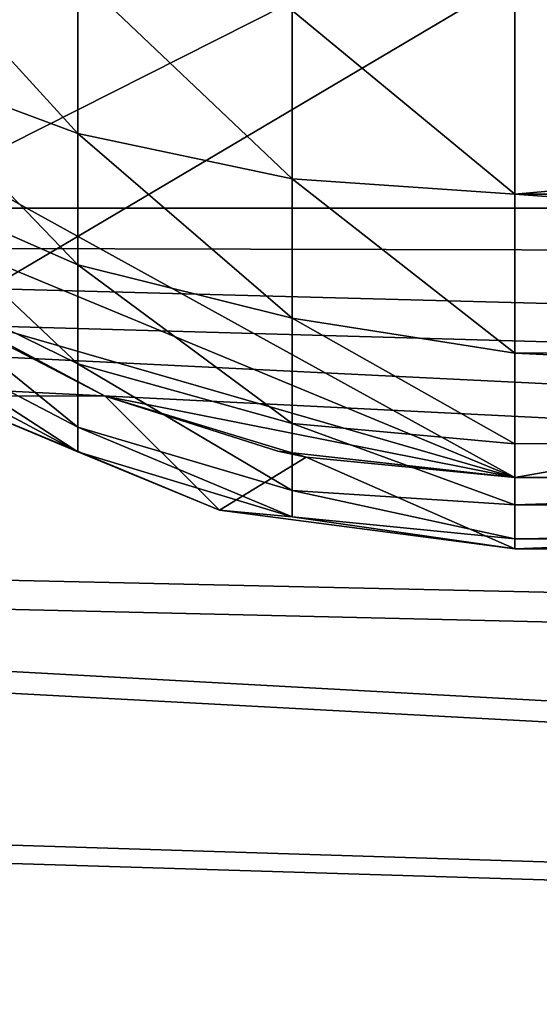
# Model space of a CAD drawing. Header units: metres. Extents: x 0 to 1004, y -708 to 0.
# Tile 71 of 125: x 300 to 336, y -189 to -120. Entities that reach past the tile are written whole.
import ezdxf

# ---------------------------------------------------------------- set-up
doc = ezdxf.new("R2010")
doc.units = ezdxf.units.M

msp = doc.modelspace()

# ---------------------------------------------------------------- linework, layer by layer
at = {"layer": 'top0123410'}
for points in [[(932.131714, -108.310623, 2112.649414), (71.917648, -108.310646, 2112.649414), (918.45813, -133.342072, 2129.335449)], [(71.917648, -108.310646, 2112.649414), (85.591202, -133.342072, 2129.335449), (918.45813, -133.342072, 2129.335449)], [(87.78653, -135.652328, 2127.388916), (74.453918, -111.251724, 2111.123535), (914.925781, -137.687225, 2128.745361)], [(74.453918, -111.251724, 2111.123535), (928.733643, -113.109207, 2112.361572), (914.925781, -137.687225, 2128.745361)], [(918.45813, -133.342072, 2129.335449), (85.591202, -133.342072, 2129.335449), (901.799438, -155.053757, 2143.80835)], [(85.591202, -133.342072, 2129.335449), (882.837769, -172.413788, 2155.380371), (901.799438, -155.053757, 2143.80835)], [(85.591202, -133.342072, 2129.335449), (102.249924, -155.053757, 2143.80835), (882.837769, -172.413788, 2155.380371)], [(104.082817, -156.892273, 2141.547363), (87.78653, -135.652328, 2127.388916), (879.812439, -175.058105, 2153.656738)], [(879.812439, -175.058105, 2153.656738), (87.78653, -135.652328, 2127.388916), (898.369934, -158.615219, 2142.695801)], [(87.78653, -135.652328, 2127.388916), (914.925781, -137.687225, 2128.745361), (898.369934, -158.615219, 2142.695801)], [(102.249924, -155.053757, 2143.80835), (820.797729, -194.344879, 2169.999756), (882.837769, -172.413788, 2155.380371)], [(102.249924, -155.053757, 2143.80835), (121.211578, -172.413788, 2155.380371), (820.797729, -194.344879, 2169.999756)], [(122.609673, -173.853394, 2152.853516), (104.082817, -156.892273, 2141.547363), (820.797729, -195.290787, 2167.143799)], [(820.797729, -195.290787, 2167.143799), (104.082817, -156.892273, 2141.547363), (879.812439, -175.058105, 2153.656738)], [(121.211578, -172.413788, 2155.380371), (183.251587, -194.344879, 2169.999756), (820.797729, -194.344879, 2169.999756)], [(183.251587, -195.290787, 2167.143799), (122.609673, -173.853394, 2152.853516), (820.797729, -195.290787, 2167.143799)]]:
    msp.add_3dface(points, dxfattribs=at)
at = {"layer": 'top0123416'}
for points in [[(469.526733, -106.670998, 2249.009033), (334.526733, -118.562683, 2242.974609), (469.526733, -120.331169, 2241.850586)], [(290.081116, -122.956047, 2222.546631), (303.912048, -128.11467, 2227.842041), (290.081116, -112.95076, 2230.567627)], [(303.912048, -128.11467, 2227.842041), (303.912048, -116.997391, 2236.754639), (290.081116, -112.95076, 2230.567627)], [(334.526733, -152.222794, 2174.899902), (271.072845, -117.190948, 2174.899902), (532.980591, -117.190948, 2174.899902)], [(281.491791, -130.245468, 2174.899902), (271.072845, -117.190948, 2174.899902), (334.526733, -152.222794, 2174.899902)], [(318.919495, -119.489288, 2240.564453), (303.912048, -116.997391, 2236.754639), (318.919495, -131.291336, 2231.103027)], [(303.912048, -116.997391, 2236.754639), (303.912048, -128.11467, 2227.842041), (318.919495, -131.291336, 2231.103027)], [(469.526733, -152.222794, 2174.899902), (334.526733, -152.222794, 2174.899902), (532.980591, -117.190948, 2174.899902)], [(334.526733, -118.562683, 2242.974609), (318.919495, -119.489288, 2240.564453), (334.526733, -132.363953, 2232.204102)], [(334.526733, -118.562683, 2242.974609), (334.526733, -132.363953, 2232.204102), (469.526733, -120.331169, 2241.850586)], [(318.919495, -119.489288, 2240.564453), (318.919495, -131.291336, 2231.103027), (334.526733, -132.363953, 2232.204102)], [(469.526733, -120.331169, 2241.850586), (334.526733, -132.363953, 2232.204102), (469.526733, -132.363953, 2232.204102)], [(290.081116, -131.236267, 2212.754883), (303.912048, -137.315155, 2216.961914), (290.081116, -122.956047, 2222.546631)], [(303.912048, -137.315155, 2216.961914), (303.912048, -128.11467, 2227.842041), (290.081116, -122.956047, 2222.546631)], [(318.919495, -131.291336, 2231.103027), (303.912048, -128.11467, 2227.842041), (318.919495, -141.058517, 2219.552734)], [(303.912048, -128.11467, 2227.842041), (303.912048, -137.315155, 2216.961914), (318.919495, -141.058517, 2219.552734)], [(334.526733, -152.222794, 2174.899902), (294.543823, -140.671219, 2174.899902), (281.491791, -130.245468, 2174.899902)], [(290.081116, -137.483688, 2201.555908), (303.912048, -144.256927, 2204.518555), (290.081116, -131.236267, 2212.754883)], [(303.912048, -144.256927, 2204.518555), (303.912048, -137.315155, 2216.961914), (290.081116, -131.236267, 2212.754883)], [(334.526733, -132.363953, 2232.204102), (318.919495, -131.291336, 2231.103027), (334.526733, -143.492004, 2218.689453)], [(318.919495, -131.291336, 2231.103027), (318.919495, -141.058517, 2219.552734), (334.526733, -143.492004, 2218.689453)], [(334.526733, -132.363953, 2232.204102), (469.526733, -142.322174, 2220.427979), (469.526733, -132.363953, 2232.204102)], [(334.526733, -132.363953, 2232.204102), (334.526733, -143.492004, 2218.689453), (469.526733, -142.322174, 2220.427979)], [(318.919495, -141.058517, 2219.552734), (303.912048, -137.315155, 2216.961914), (318.919495, -148.427856, 2206.342773)], [(303.912048, -137.315155, 2216.961914), (303.912048, -144.256927, 2204.518555), (318.919495, -148.427856, 2206.342773)], [(290.081116, -141.466125, 2189.366455), (303.912048, -148.681961, 2190.974365), (290.081116, -137.483688, 2201.555908)], [(303.912048, -148.681961, 2190.974365), (303.912048, -144.256927, 2204.518555), (290.081116, -137.483688, 2201.555908)], [(305.819641, -146.509384, 2149.899902), (294.526733, -146.501144, 2149.899902), (292.854431, -139.574478, 2149.899902)], [(294.543823, -140.671219, 2174.899902), (305.826447, -146.512192, 2174.899902), (292.854431, -139.574478, 2149.899902)], [(305.826447, -146.512192, 2174.899902), (305.819641, -146.509384, 2149.899902), (292.854431, -139.574478, 2149.899902)], [(305.826447, -146.512192, 2174.899902), (294.543823, -140.671219, 2174.899902), (334.526733, -152.222794, 2174.899902)], [(290.081116, -143.035492, 2176.641113), (303.912048, -150.425751, 2176.834717), (290.081116, -141.466125, 2189.366455)], [(303.912048, -150.425751, 2176.834717), (303.912048, -148.681961, 2190.974365), (290.081116, -141.466125, 2189.366455)], [(334.526733, -143.492004, 2218.689453), (318.919495, -141.058517, 2219.552734), (334.526733, -149.851593, 2206.923584)], [(318.919495, -141.058517, 2219.552734), (318.919495, -148.427856, 2206.342773), (334.526733, -149.851593, 2206.923584)], [(334.526733, -143.492004, 2218.689453), (469.526733, -149.835754, 2206.959961), (469.526733, -142.322174, 2220.427979)], [(303.912048, -150.425751, 2176.834717), (290.081116, -143.035492, 2176.641113), (294.526733, -146.501144, 2149.899902)], [(334.526733, -143.492004, 2218.689453), (334.526733, -149.851593, 2206.923584), (469.526733, -149.835754, 2206.959961)], [(318.919495, -148.427856, 2206.342773), (303.912048, -144.256927, 2204.518555), (318.919495, -153.125443, 2191.964355)], [(303.912048, -144.256927, 2204.518555), (303.912048, -148.681961, 2190.974365), (318.919495, -153.125443, 2191.964355)], [(303.912048, -150.425751, 2176.834717), (294.526733, -146.501144, 2149.899902), (313.821198, -154.495926, 2149.899902)], [(313.821198, -154.495926, 2149.899902), (294.526733, -146.501144, 2149.899902), (305.819641, -146.509384, 2149.899902)], [(319.894775, -150.780823, 2149.899902), (313.821198, -154.495926, 2149.899902), (305.819641, -146.509384, 2149.899902)], [(305.826447, -146.512192, 2174.899902), (317.927155, -150.362061, 2174.899902), (305.819641, -146.509384, 2149.899902)], [(317.927155, -150.362061, 2174.899902), (319.894775, -150.780823, 2149.899902), (305.819641, -146.509384, 2149.899902)], [(317.927155, -150.362061, 2174.899902), (305.826447, -146.512192, 2174.899902), (334.526733, -152.222794, 2174.899902)], [(318.919495, -153.125443, 2191.964355), (303.912048, -148.681961, 2190.974365), (318.919495, -154.976654, 2176.953857)], [(303.912048, -148.681961, 2190.974365), (303.912048, -150.425751, 2176.834717), (318.919495, -154.976654, 2176.953857)], [(334.526733, -149.851593, 2206.923584), (318.919495, -148.427856, 2206.342773), (334.526733, -154.143372, 2194.337891)], [(318.919495, -148.427856, 2206.342773), (318.919495, -153.125443, 2191.964355), (334.526733, -154.143372, 2194.337891)], [(318.919495, -154.976654, 2176.953857), (303.912048, -150.425751, 2176.834717), (313.821198, -154.495926, 2149.899902)], [(317.927155, -150.362061, 2174.899902), (334.526733, -152.222794, 2174.899902), (319.894775, -150.780823, 2149.899902)], [(334.526733, -149.851593, 2206.923584), (334.526733, -154.143372, 2194.337891), (469.526733, -149.835754, 2206.959961)], [(469.526733, -149.835754, 2206.959961), (334.526733, -154.143372, 2194.337891), (469.526733, -154.625473, 2192.300293)], [(334.526733, -157.222794, 2149.899902), (313.821198, -154.495926, 2149.899902), (319.894775, -150.780823, 2149.899902)], [(334.526733, -152.222794, 2149.899902), (334.526733, -157.222794, 2149.899902), (319.894775, -150.780823, 2149.899902)], [(334.526733, -152.222794, 2174.899902), (334.526733, -152.222794, 2149.899902), (319.894775, -150.780823, 2149.899902)], [(469.526733, -157.222794, 2149.899902), (334.526733, -157.222794, 2149.899902), (469.526733, -152.222794, 2149.899902)], [(334.526733, -157.222794, 2149.899902), (334.526733, -152.222794, 2149.899902), (469.526733, -152.222794, 2149.899902)], [(334.526733, -152.222794, 2174.899902), (469.526733, -152.222794, 2174.899902), (334.526733, -152.222794, 2149.899902)], [(469.526733, -152.222794, 2174.899902), (469.526733, -152.222794, 2149.899902), (334.526733, -152.222794, 2149.899902)], [(334.526733, -154.143372, 2194.337891), (318.919495, -153.125443, 2191.964355), (334.526733, -156.513306, 2176.994141)], [(318.919495, -153.125443, 2191.964355), (318.919495, -154.976654, 2176.953857), (334.526733, -156.513306, 2176.994141)], [(318.919495, -154.976654, 2176.953857), (313.821198, -154.495926, 2149.899902), (334.526733, -157.222794, 2149.899902)], [(334.526733, -154.143372, 2194.337891), (334.526733, -156.513306, 2176.994141), (469.526733, -154.625473, 2192.300293)], [(334.526733, -156.513306, 2176.994141), (318.919495, -154.976654, 2176.953857), (334.526733, -157.222794, 2149.899902)], [(469.526733, -154.625473, 2192.300293), (334.526733, -156.513306, 2176.994141), (469.526733, -156.513306, 2176.994141)], [(334.526733, -157.222794, 2149.899902), (469.526733, -157.222794, 2149.899902), (334.526733, -156.513306, 2176.994141)], [(469.526733, -157.222794, 2149.899902), (469.526733, -156.513306, 2176.994141), (334.526733, -156.513306, 2176.994141)]]:
    msp.add_3dface(points, dxfattribs=at)
at = {"layer": 'top0123459'}
for points in [[(994.049377, -10, 90), (217.024673, -653.266907, 90), (10, -10, 90)], [(787.024658, -653.266907, 90), (217.024673, -653.266907, 90), (994.049377, -10, 90)], [(262.337708, -69.780937, 117.120087), (64.753654, -187.940216, 115.05761), (310.246368, -71.936363, 117.082466)], [(64.753654, -187.940216, 115.05761), (358.174194, -73.613029, 117.0532), (310.246368, -71.936363, 117.082466)], [(64.753654, -187.940216, 115.05761), (62.34153, -218.630936, 114.521904), (358.174194, -73.613029, 117.0532)], [(62.34153, -218.630936, 114.521904), (406.116364, -74.810768, 117.032295), (358.174194, -73.613029, 117.0532)], [(60.485558, -249.360291, 113.985519), (59.186348, -280.118225, 113.448639), (406.116364, -74.810768, 117.032295)], [(406.116364, -74.810768, 117.032295), (59.186348, -280.118225, 113.448639), (489.911316, -508.234344, 109.46685)], [(62.34153, -218.630936, 114.521904), (60.485558, -249.360291, 113.985519), (406.116364, -74.810768, 117.032295)]]:
    msp.add_3dface(points, dxfattribs=at)

doc.saveas('drawing.dxf')
